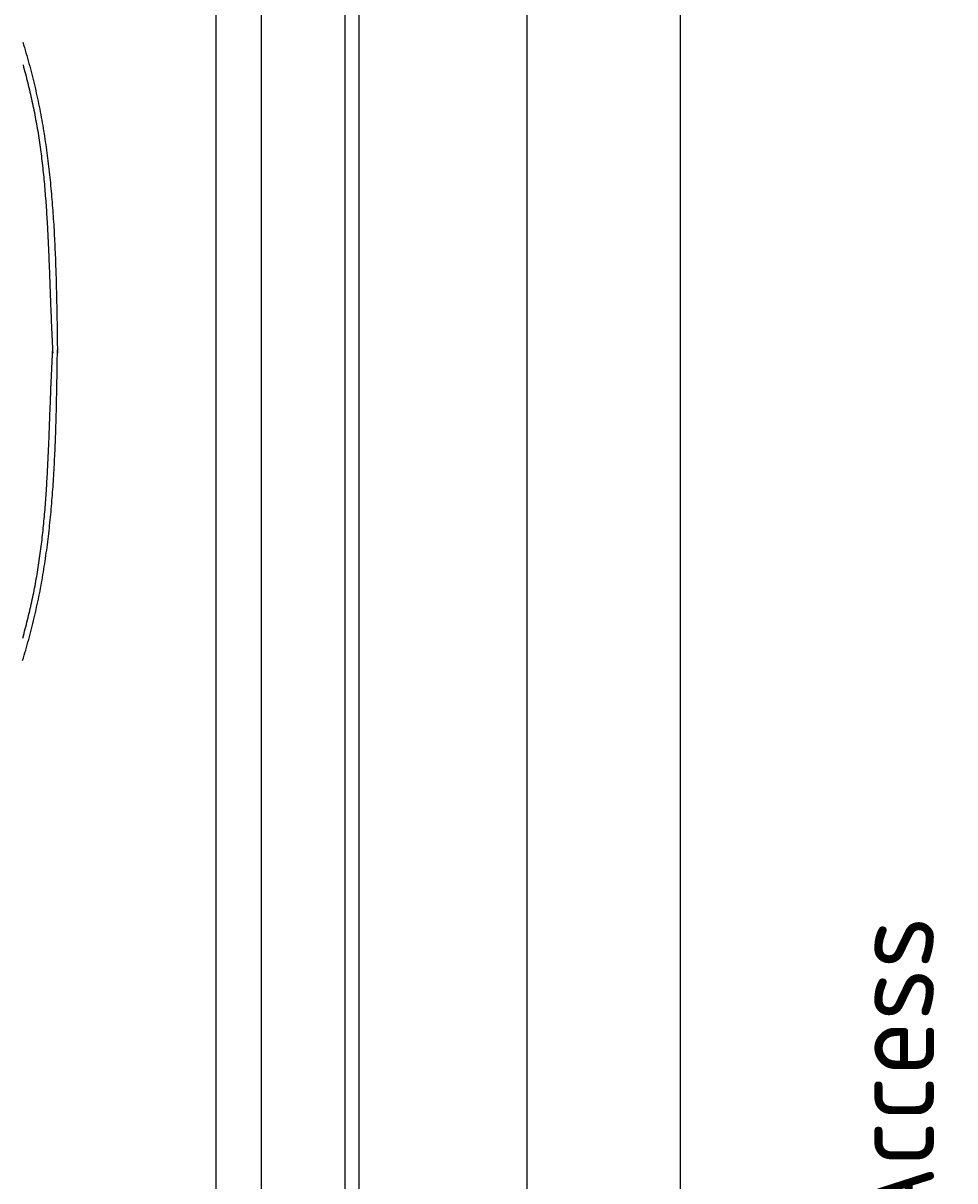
# Model space of a CAD drawing. Extents: x 715 to 7297, y 17 to 5960.
# Tile 85 of 90: x 5754 to 7194, y 2999 to 4789. Entities that reach past the tile are written whole.
import ezdxf

# ---------------------------------------------------------------- set-up
doc = ezdxf.new("R2010")
doc.units = 0
doc.layers.get('0').update_dxf_attribs({"linetype": 'CONTINUOUS'})
doc.layers.get('DEFPOINTS').update_dxf_attribs({"linetype": 'CONTINUOUS'})
doc.layers.add('4', color=3, linetype='CONTINUOUS')
doc.layers.add('CAR', color=10, linetype='CONTINUOUS')
doc.styles.get("Standard").update_dxf_attribs({"font": 'ISOCP.SHX'})
doc.dimstyles.get("Standard").update_dxf_attribs({"dimtxt": 2.5, "dimasz": 2.5, "dimexe": 1.25, "dimexo": 0.625, "dimtad": 1, "dimcen": 2.5, "dimazin": 3, "dimtfac": 1, "dimtmove": 0, "dimatfit": 3})

# ---------------------------------------------------------------- blocks, each defined once
blk = doc.blocks.new('PUNKT')
at = {"layer": '4', "color": 0, "linetype": 'BYBLOCK'}
blk.add_line((-0.5, 0), (-1, 0), dxfattribs=at)
at = {"layer": '4', "color": 0, "linetype": 'BYBLOCK', "const_width": 0.5}
blk.add_lwpolyline([(-0.25, 0, 1), (0.25, 0, 1)], format="xyb", close=True, dxfattribs=at)
blk = doc.blocks.new('*U16')
at = {"layer": '4', "color": 2}
blk.add_text('510', height=70, rotation=90, dxfattribs=at).set_placement((6502.5, 2670.7))
blk = doc.blocks.new('*D8')
at = {"layer": '4'}
for p, q in [((6271.5, 5287.3), (6572.5, 5287.3)), ((6532.5, 5247.3), (6532.5, 227.3)), ((6271.5, 187.3), (6572.5, 187.3))]:
    blk.add_line(p, q, dxfattribs=at)
at = {"layer": 'DEFPOINTS', "color": 0}
for p in [(6251.5, 5287.3), (6251.5, 187.3), (6532.5, 187.3)]:
    blk.add_point(p, dxfattribs=at)
blk.add_blockref('*U16', (0, 0))
at = {"layer": '4', "xscale": 40, "yscale": 40, "zscale": 40}
for p, rotation in [((6532.5, 5287.3), 90), ((6532.5, 187.3), 270)]:
    blk.add_blockref('PUNKT', p, dxfattribs=dict(at, rotation=rotation))
blk = doc.blocks.new('*U17')
at = {"layer": '4', "color": 2}
blk.add_text('530', height=70, rotation=90, dxfattribs=at).set_placement((6740, 2663.7))
blk = doc.blocks.new('*D9')
at = {"layer": '4'}
for p, q in [((6292.8, 5387.3), (6810, 5387.3)), ((6770, 127.3), (6770, 5347.3)), ((6292.8, 87.3), (6810, 87.3))]:
    blk.add_line(p, q, dxfattribs=at)
at = {"layer": 'DEFPOINTS', "color": 0}
for p in [(6272.8, 5387.3), (6770, 5387.3), (6272.8, 87.3)]:
    blk.add_point(p, dxfattribs=at)
blk.add_blockref('*U17', (0, 0))
at = {"layer": '4', "xscale": 40, "yscale": 40, "zscale": 40}
for p, rotation in [((6770, 5387.3), 90), ((6770, 87.3), 270)]:
    blk.add_blockref('PUNKT', p, dxfattribs=dict(at, rotation=rotation))

msp = doc.modelspace()

# ---------------------------------------------------------------- linework, layer by layer
for p, q in [((6272.775, 5387.271), (6272.775, 2737.271)), ((6251.55, 2737.271), (6251.55, 5360.771)), ((6051.689, 5285.271), (6051.689, 2737.271)), ((6122.088, 5260.271), (6122.088, 2737.271))]:
    msp.add_line(p, q)
at = {"layer": 'CAR'}
for points in [[(5753.56, 4759.26, 0), (5754.79, 4755.16, 0), (5756, 4751.06, 0), (5757.2, 4746.95, 0), (5758.39, 4742.84, 0), (5759.56, 4738.73, 0), (5760.72, 4734.62, 0), (5761.87, 4730.5, 0), (5762.99, 4726.38, 0), (5764.1, 4722.26, 0), (5765.2, 4718.13, 0), (5766.28, 4714, 0), (5767.34, 4709.86, 0), (5768.39, 4705.73, 0), (5769.42, 4701.59, 0), (5770.43, 4697.44, 0), (5771.42, 4693.29, 0), (5772.4, 4689.14, 0), (5773.36, 4684.99, 0), (5774.3, 4680.83, 0), (5775.22, 4676.67, 0), (5776.12, 4672.5, 0), (5777, 4668.33, 0), (5777.87, 4664.16, 0), (5778.72, 4659.98, 0), (5779.55, 4655.8, 0), (5780.36, 4651.61, 0), (5781.16, 4647.43, 0), (5781.94, 4643.23, 0), (5782.7, 4639.04, 0), (5783.45, 4634.84, 0), (5784.17, 4630.64, 0), (5784.89, 4626.44, 0), (5785.58, 4622.23, 0), (5786.27, 4618.02, 0), (5786.93, 4613.8, 0), (5787.58, 4609.58, 0), (5788.22, 4605.36, 0), (5788.84, 4601.14, 0), (5789.44, 4596.91, 0), (5790.03, 4592.68, 0), (5790.61, 4588.45, 0), (5791.17, 4584.22, 0), (5791.72, 4579.98, 0), (5792.25, 4575.74, 0), (5792.77, 4571.49, 0), (5793.28, 4567.25, 0), (5793.77, 4563, 0), (5794.25, 4558.75, 0), (5794.72, 4554.49, 0), (5795.18, 4550.23, 0), (5795.62, 4545.97, 0), (5796.05, 4541.71, 0), (5796.47, 4537.45, 0), (5796.87, 4533.18, 0), (5797.27, 4528.91, 0), (5797.65, 4524.64, 0), (5798.02, 4520.37, 0), (5798.38, 4516.09, 0), (5798.73, 4511.81, 0), (5799.07, 4507.53, 0), (5799.4, 4503.25, 0), (5799.72, 4498.96, 0), (5800.03, 4494.68, 0), (5800.33, 4490.39, 0), (5800.62, 4486.1, 0), (5800.9, 4481.81, 0), (5801.17, 4477.51, 0), (5801.43, 4473.21, 0), (5801.68, 4468.92, 0), (5801.92, 4464.62, 0), (5802.16, 4460.32, 0), (5802.39, 4456.01, 0), (5802.6, 4451.71, 0), (5802.81, 4447.4, 0), (5803.02, 4443.09, 0), (5803.21, 4438.78, 0), (5803.4, 4434.47, 0), (5803.58, 4430.16, 0), (5803.76, 4425.84, 0), (5803.92, 4421.53, 0), (5804.08, 4417.21, 0), (5804.24, 4412.9, 0), (5804.39, 4408.58, 0), (5804.53, 4404.26, 0), (5804.67, 4399.93, 0), (5804.8, 4395.61, 0), (5804.92, 4391.29, 0), (5805.04, 4386.96, 0), (5805.16, 4382.64, 0), (5805.27, 4378.31, 0), (5805.38, 4373.98, 0), (5805.48, 4369.65, 0), (5805.58, 4365.32, 0), (5805.67, 4360.99, 0), (5805.76, 4356.66, 0), (5805.85, 4352.33, 0), (5805.93, 4348, 0), (5806.01, 4343.67, 0), (5806.09, 4339.33, 0), (5806.16, 4335, 0), (5806.24, 4330.66, 0), (5806.31, 4326.33, 0), (5806.37, 4321.99, 0), (5806.44, 4317.66, 0), (5806.5, 4313.32, 0), (5806.56, 4308.98, 0), (5806.62, 4304.65, 0), (5806.68, 4300.31, 0), (5806.74, 4295.97, 0), (5806.8, 4291.64, 0), (5806.86, 4287.3, 0), (5806.91, 4282.96, 0), (5806.97, 4278.62, 0)], [(5753.8, 4724.28, 0), (5754.75, 4720.8, 0), (5755.69, 4717.31, 0), (5756.62, 4713.82, 0), (5757.54, 4710.33, 0), (5758.45, 4706.84, 0), (5759.34, 4703.34, 0), (5760.22, 4699.85, 0), (5761.1, 4696.35, 0), (5761.96, 4692.84, 0), (5762.8, 4689.34, 0), (5763.64, 4685.83, 0), (5764.46, 4682.32, 0), (5765.28, 4678.81, 0), (5766.07, 4675.3, 0), (5766.86, 4671.78, 0), (5767.63, 4668.26, 0), (5768.39, 4664.74, 0), (5769.14, 4661.21, 0), (5769.87, 4657.68, 0), (5770.59, 4654.15, 0), (5771.3, 4650.62, 0), (5771.99, 4647.08, 0), (5772.67, 4643.55, 0), (5773.33, 4640, 0), (5773.98, 4636.46, 0), (5774.61, 4632.91, 0), (5775.23, 4629.36, 0), (5775.84, 4625.81, 0), (5776.43, 4622.25, 0), (5777.01, 4618.69, 0), (5777.58, 4615.13, 0), (5778.13, 4611.57, 0), (5778.67, 4608, 0), (5779.2, 4604.43, 0), (5779.71, 4600.86, 0), (5780.21, 4597.29, 0), (5780.7, 4593.71, 0), (5781.18, 4590.13, 0), (5781.65, 4586.55, 0), (5782.1, 4582.97, 0), (5782.55, 4579.38, 0), (5782.98, 4575.8, 0), (5783.4, 4572.21, 0), (5783.81, 4568.61, 0), (5784.21, 4565.02, 0), (5784.6, 4561.43, 0), (5784.98, 4557.83, 0), (5785.35, 4554.23, 0), (5785.71, 4550.63, 0), (5786.06, 4547.02, 0), (5786.41, 4543.42, 0), (5786.74, 4539.81, 0), (5787.06, 4536.2, 0), (5787.38, 4532.6, 0), (5787.68, 4528.98, 0), (5787.98, 4525.37, 0), (5788.27, 4521.76, 0), (5788.55, 4518.14, 0), (5788.83, 4514.52, 0), (5789.09, 4510.91, 0), (5789.35, 4507.29, 0), (5789.61, 4503.67, 0), (5789.85, 4500.04, 0), (5790.09, 4496.42, 0), (5790.32, 4492.8, 0), (5790.55, 4489.17, 0), (5790.77, 4485.54, 0), (5790.99, 4481.92, 0), (5791.19, 4478.29, 0), (5791.4, 4474.66, 0), (5791.6, 4471.03, 0), (5791.79, 4467.4, 0), (5791.98, 4463.77, 0), (5792.16, 4460.14, 0), (5792.34, 4456.5, 0), (5792.51, 4452.87, 0), (5792.68, 4449.24, 0), (5792.85, 4445.6, 0), (5793.01, 4441.97, 0), (5793.17, 4438.33, 0), (5793.33, 4434.7, 0), (5793.48, 4431.06, 0), (5793.63, 4427.42, 0), (5793.78, 4423.79, 0), (5793.93, 4420.15, 0), (5794.07, 4416.51, 0), (5794.21, 4412.88, 0), (5794.35, 4409.24, 0), (5794.49, 4405.6, 0), (5794.63, 4401.97, 0), (5794.76, 4398.33, 0), (5794.9, 4394.69, 0), (5795.03, 4391.06, 0), (5795.16, 4387.42, 0), (5795.29, 4383.79, 0), (5795.43, 4380.15, 0), (5795.56, 4376.51, 0), (5795.69, 4372.88, 0), (5795.82, 4369.25, 0), (5795.96, 4365.61, 0), (5796.09, 4361.98, 0), (5796.22, 4358.35, 0), (5796.36, 4354.71, 0), (5796.5, 4351.08, 0), (5796.64, 4347.45, 0), (5796.78, 4343.82, 0), (5796.92, 4340.19, 0), (5797.07, 4336.57, 0), (5797.21, 4332.94, 0), (5797.36, 4329.31, 0), (5797.52, 4325.69, 0), (5797.67, 4322.06, 0), (5797.83, 4318.44, 0), (5797.99, 4314.82, 0), (5798.16, 4311.2, 0), (5798.32, 4307.58, 0), (5798.49, 4303.96, 0), (5798.66, 4300.34, 0), (5798.83, 4296.72, 0), (5799, 4293.1, 0), (5799.17, 4289.48, 0), (5799.35, 4285.87, 0), (5799.52, 4282.25, 0), (5799.69, 4278.63, 0)], [(5753.15, 3803.14, 0), (5754.38, 3807.24, 0), (5755.6, 3811.34, 0), (5756.81, 3815.44, 0), (5758, 3819.55, 0), (5759.18, 3823.66, 0), (5760.34, 3827.78, 0), (5761.48, 3831.89, 0), (5762.61, 3836.01, 0), (5763.73, 3840.14, 0), (5764.83, 3844.26, 0), (5765.91, 3848.39, 0), (5766.98, 3852.52, 0), (5768.03, 3856.66, 0), (5769.06, 3860.8, 0), (5770.08, 3864.94, 0), (5771.07, 3869.09, 0), (5772.05, 3873.24, 0), (5773.02, 3877.4, 0), (5773.96, 3881.55, 0), (5774.88, 3885.72, 0), (5775.79, 3889.88, 0), (5776.68, 3894.05, 0), (5777.55, 3898.22, 0), (5778.4, 3902.4, 0), (5779.23, 3906.58, 0), (5780.05, 3910.76, 0), (5780.85, 3914.95, 0), (5781.63, 3919.14, 0), (5782.4, 3923.34, 0), (5783.15, 3927.53, 0), (5783.88, 3931.73, 0), (5784.59, 3935.94, 0), (5785.3, 3940.15, 0), (5785.98, 3944.36, 0), (5786.65, 3948.57, 0), (5787.3, 3952.79, 0), (5787.94, 3957.01, 0), (5788.57, 3961.23, 0), (5789.17, 3965.46, 0), (5789.77, 3969.69, 0), (5790.35, 3973.92, 0), (5790.91, 3978.15, 0), (5791.46, 3982.39, 0), (5792, 3986.63, 0), (5792.53, 3990.87, 0), (5793.04, 3995.12, 0), (5793.53, 3999.37, 0), (5794.02, 4003.62, 0), (5794.49, 4007.87, 0), (5794.95, 4012.13, 0), (5795.39, 4016.39, 0), (5795.83, 4020.65, 0), (5796.25, 4024.92, 0), (5796.66, 4029.18, 0), (5797.06, 4033.45, 0), (5797.44, 4037.72, 0), (5797.82, 4042, 0), (5798.18, 4046.27, 0), (5798.54, 4050.55, 0), (5798.88, 4054.83, 0), (5799.21, 4059.11, 0), (5799.54, 4063.4, 0), (5799.85, 4067.68, 0), (5800.15, 4071.97, 0), (5800.44, 4076.26, 0), (5800.73, 4080.55, 0), (5801, 4084.85, 0), (5801.27, 4089.14, 0), (5801.52, 4093.44, 0), (5801.77, 4097.74, 0), (5802.01, 4102.04, 0), (5802.24, 4106.35, 0), (5802.46, 4110.65, 0), (5802.67, 4114.96, 0), (5802.88, 4119.27, 0), (5803.08, 4123.58, 0), (5803.27, 4127.89, 0), (5803.46, 4132.2, 0), (5803.63, 4136.51, 0), (5803.8, 4140.83, 0), (5803.97, 4145.14, 0), (5804.13, 4149.46, 0), (5804.28, 4153.78, 0), (5804.43, 4158.1, 0), (5804.57, 4162.42, 0), (5804.7, 4166.74, 0), (5804.83, 4171.07, 0), (5804.95, 4175.39, 0), (5805.07, 4179.72, 0), (5805.19, 4184.05, 0), (5805.3, 4188.37, 0), (5805.4, 4192.7, 0), (5805.51, 4197.03, 0), (5805.6, 4201.36, 0), (5805.7, 4205.69, 0), (5805.79, 4210.02, 0), (5805.88, 4214.36, 0), (5805.96, 4218.69, 0), (5806.04, 4223.02, 0), (5806.12, 4227.36, 0), (5806.19, 4231.69, 0), (5806.27, 4236.03, 0), (5806.34, 4240.36, 0), (5806.41, 4244.7, 0), (5806.47, 4249.03, 0), (5806.54, 4253.37, 0), (5806.6, 4257.71, 0), (5806.67, 4262.04, 0), (5806.73, 4266.38, 0), (5806.79, 4270.72, 0), (5806.85, 4275.06, 0), (5806.91, 4279.39, 0), (5806.97, 4283.73, 0)], [(5753.42, 3838.12, 0), (5754.38, 3841.6, 0), (5755.32, 3845.09, 0), (5756.25, 3848.58, 0), (5757.17, 3852.07, 0), (5758.08, 3855.56, 0), (5758.98, 3859.05, 0), (5759.87, 3862.55, 0), (5760.74, 3866.05, 0), (5761.61, 3869.55, 0), (5762.46, 3873.05, 0), (5763.3, 3876.56, 0), (5764.12, 3880.07, 0), (5764.94, 3883.58, 0), (5765.74, 3887.09, 0), (5766.53, 3890.61, 0), (5767.3, 3894.13, 0), (5768.07, 3897.65, 0), (5768.82, 3901.17, 0), (5769.55, 3904.7, 0), (5770.27, 3908.23, 0), (5770.98, 3911.76, 0), (5771.68, 3915.3, 0), (5772.36, 3918.84, 0), (5773.02, 3922.38, 0), (5773.68, 3925.92, 0), (5774.31, 3929.47, 0), (5774.94, 3933.02, 0), (5775.55, 3936.57, 0), (5776.14, 3940.13, 0), (5776.72, 3943.69, 0), (5777.29, 3947.25, 0), (5777.85, 3950.81, 0), (5778.39, 3954.38, 0), (5778.92, 3957.95, 0), (5779.44, 3961.52, 0), (5779.94, 3965.09, 0), (5780.44, 3968.67, 0), (5780.92, 3972.24, 0), (5781.39, 3975.82, 0), (5781.85, 3979.41, 0), (5782.29, 3982.99, 0), (5782.73, 3986.58, 0), (5783.15, 3990.17, 0), (5783.57, 3993.76, 0), (5783.97, 3997.35, 0), (5784.36, 4000.95, 0), (5784.75, 4004.55, 0), (5785.12, 4008.14, 0), (5785.48, 4011.75, 0), (5785.84, 4015.35, 0), (5786.18, 4018.95, 0), (5786.52, 4022.56, 0), (5786.84, 4026.17, 0), (5787.16, 4029.78, 0), (5787.47, 4033.39, 0), (5787.77, 4037, 0), (5788.07, 4040.61, 0), (5788.35, 4044.23, 0), (5788.63, 4047.85, 0), (5788.9, 4051.46, 0), (5789.16, 4055.08, 0), (5789.42, 4058.7, 0), (5789.67, 4062.33, 0), (5789.91, 4065.95, 0), (5790.14, 4069.57, 0), (5790.37, 4073.2, 0), (5790.6, 4076.82, 0), (5790.82, 4080.45, 0), (5791.03, 4084.08, 0), (5791.23, 4087.71, 0), (5791.43, 4091.34, 0), (5791.63, 4094.97, 0), (5791.82, 4098.6, 0), (5792.01, 4102.23, 0), (5792.19, 4105.86, 0), (5792.37, 4109.5, 0), (5792.54, 4113.13, 0), (5792.71, 4116.77, 0), (5792.88, 4120.4, 0), (5793.04, 4124.04, 0), (5793.2, 4127.67, 0), (5793.36, 4131.31, 0), (5793.51, 4134.94, 0), (5793.66, 4138.58, 0), (5793.81, 4142.22, 0), (5793.96, 4145.85, 0), (5794.1, 4149.49, 0), (5794.24, 4153.13, 0), (5794.38, 4156.76, 0), (5794.52, 4160.4, 0), (5794.66, 4164.04, 0), (5794.8, 4167.67, 0), (5794.94, 4171.31, 0), (5795.07, 4174.94, 0), (5795.21, 4178.58, 0), (5795.34, 4182.21, 0), (5795.48, 4185.85, 0), (5795.61, 4189.48, 0), (5795.75, 4193.12, 0), (5795.88, 4196.75, 0), (5796.02, 4200.39, 0), (5796.16, 4204.02, 0), (5796.3, 4207.65, 0), (5796.44, 4211.28, 0), (5796.58, 4214.91, 0), (5796.72, 4218.54, 0), (5796.87, 4222.17, 0), (5797.02, 4225.8, 0), (5797.17, 4229.42, 0), (5797.32, 4233.05, 0), (5797.48, 4236.67, 0), (5797.64, 4240.3, 0), (5797.8, 4243.92, 0), (5797.96, 4247.54, 0), (5798.13, 4251.16, 0), (5798.3, 4254.78, 0), (5798.47, 4258.4, 0), (5798.64, 4262.02, 0), (5798.81, 4265.64, 0), (5798.99, 4269.26, 0), (5799.17, 4272.88, 0), (5799.34, 4276.5, 0), (5799.52, 4280.11, 0), (5799.7, 4283.73, 0)]]:
    msp.add_polyline3d(points, dxfattribs=at)

# ---------------------------------------------------------------- texts
msp.add_text('Einfahrt / Access', height=131.25, rotation=90).set_placement((7161.814, 2096.429))

# ---------------------------------------------------------------- dimensions: what is measured, and where the dimension line sits
at = {"layer": '4'}
for base, p1, p2, picture, middle in [((6769.988, 5387.271), (6272.775, 87.271), (6272.775, 5387.271), '*D9', (6704.988, 2737.271)), ((6532.548, 187.271), (6251.55, 5287.271), (6251.55, 187.271), '*D8', (6467.548, 2737.271))]:
    dim = msp.add_linear_dim(base=base, p1=p1, p2=p2, angle=90, dimstyle='Standard', dxfattribs=at)
    dim.commit()
    dim.dimension.update_dxf_attribs({"geometry": picture, "text_midpoint": middle})

doc.saveas('drawing.dxf')
